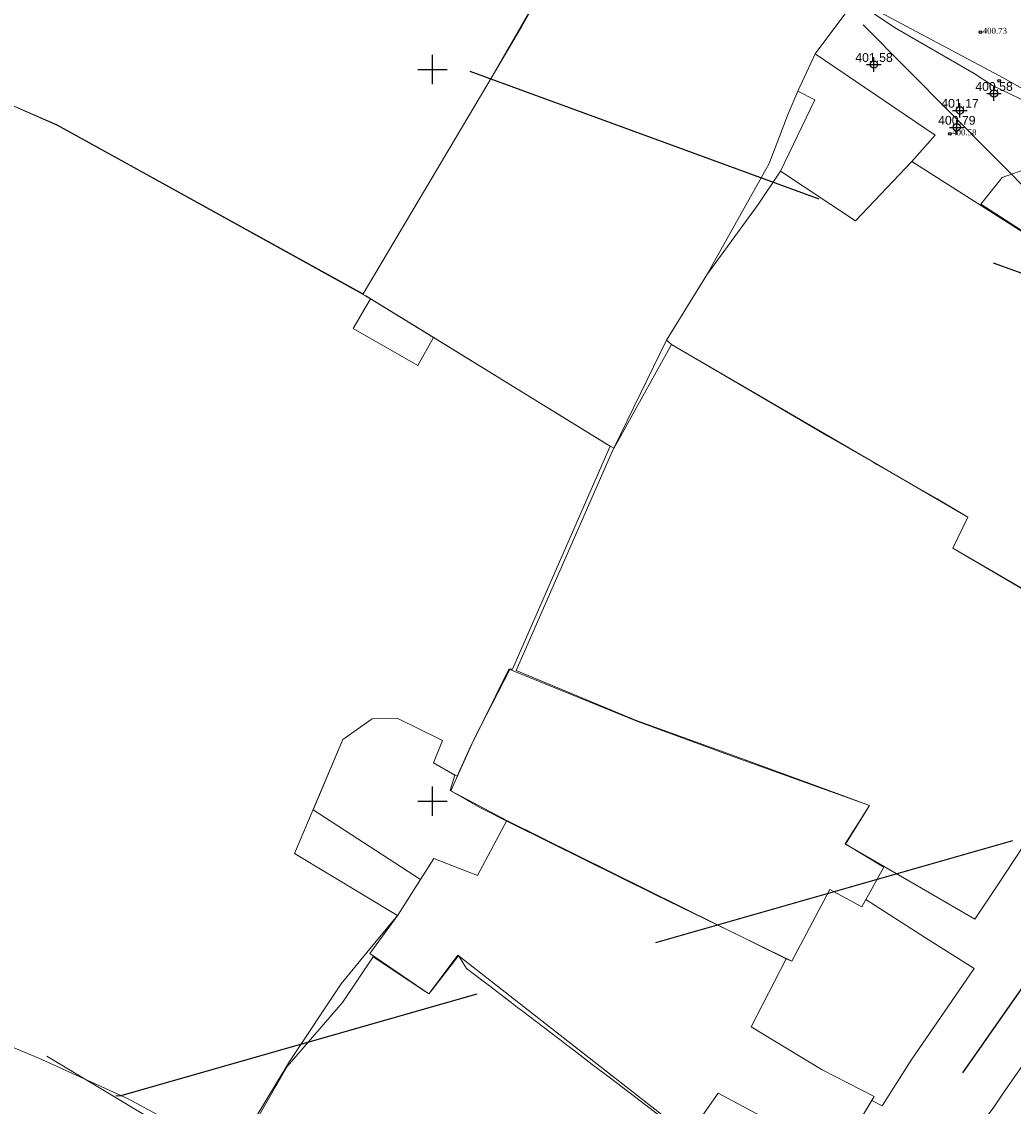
# Model space of a CAD drawing. Header units: metres. Extents: x 484503 to 485015, y 4614871 to 4615264.
# Tile 3 of 17: x 484722 to 484790, y 4615029 to 4615103. Entities that reach past the tile are written whole.
import ezdxf
from ezdxf.enums import TextEntityAlignment as Align

# ---------------------------------------------------------------- set-up
doc = ezdxf.new("R2010")
doc.units = ezdxf.units.M
doc.header["$PDMODE"] = 34
doc.header["$PDSIZE"] = 0.5
doc.linetypes.add('DASHED2', pattern=[0.375, 0.25, -0.125])
doc.linetypes.add('HIDDEN', pattern=[9.525, 6.35, -3.175])
doc.layers.get('0').update_dxf_attribs({"lineweight": 15})
doc.layers.add('anno', color=7, linetype='Continuous', true_color=0xb840db)
doc.layers.add('koordinatta_bade', color=251, linetype='DASHED2')
doc.layers.add('POINT', color=7, linetype='Continuous')
doc.layers.add('RegParcels', color=7, linetype='Continuous', lineweight=9, true_color=0xe0c5fc)
doc.layers.add('Z01_Khazovani_Nageboba', color=7, linetype='Continuous', lineweight=30, true_color=0x00a18b)
for name, color, linetype, lineweight in [('Robe_liTonis', 7, 'Continuous', 15), ('Robe_qvis', 7, 'Continuous', 15), ('sayrdeni_kedeli', 7, 'Continuous', 15)]:
    doc.layers.add(name, color=color, linetype=linetype, lineweight=lineweight)
doc.styles.add('Arial', font='arial.ttf')
doc.styles.get("Standard").update_dxf_attribs({"font": 'times.ttf'})

# ---------------------------------------------------------------- blocks, each defined once
blk = doc.blocks.new('bade')
at = {"layer": 'koordinatta_bade', "linetype": 'ByBlock'}
for p, q in [((0, -1), (0, 1)), ((-1, 0), (1, 0))]:
    blk.add_line(p, q, dxfattribs=at)
blk = doc.blocks.new('*U75')
at = {"color": 0, "linetype": 'ByBlock', "lineweight": -2, "ltscale": 0.5, "transparency": 16777216}
blk.add_line((0, 0), (0, 0), dxfattribs=at)
blk.add_circle((0, 0), 0.5, dxfattribs=at)

msp = doc.modelspace()

# ---------------------------------------------------------------- linework, layer by layer
at = {"layer": 'POINT', "color": 7}
for p in [(484780.175, 4615100.347, 401.576), (484788.383, 4615098.369, 400.581), (484786.055, 4615097.216, 401.167), (484785.836, 4615096.055, 400.788)]:
    msp.add_point(p, dxfattribs=at)
at = {"layer": 'RegParcels', "color": 3}
for points in [[(484722.071, 4615137.498), (484727.793, 4615135.222), (484735.244, 4615132.424), (484738.739, 4615131.156), (484745.426, 4615128.987), (484753.531, 4615126.097), (484759.684, 4615123.972), (484766.936, 4615121.863), (484763.295, 4615115.576), (484760.091, 4615110.011), (484753.714, 4615098.918), (484745.257, 4615084.685), (484724.327, 4615096.215), (484721.427, 4615097.478), (484716.016, 4615100.301), (484716.879, 4615102.447), (484714.904, 4615103.089), (484714.652, 4615102.488), (484711.304, 4615103.83), (484714.375, 4615113.244), (484715.442, 4615117.719), (484717.198, 4615122.681), (484718.436, 4615126.444), (484720.809, 4615133.659)], [(484745.263, 4615084.682), (484753.714, 4615098.918), (484756.086, 4615102.932), (484759.817, 4615109.527), (484761.668, 4615108.286), (484763.49, 4615111.873), (484764.434, 4615111.412), (484769.029, 4615118.877), (484772.128, 4615117.312), (484782.731, 4615111.948), (484781.726, 4615110.078), (484778.867, 4615104.713), (484776.152, 4615101.071), (484774.964, 4615098.532), (484774.306, 4615096.971), (484773.021, 4615093.583), (484768.751, 4615085.973), (484765.996, 4615081.517), (484762.396, 4615074.125), (484761.973, 4615074.363), (484749.435, 4615082.071), (484745.429, 4615084.534), (484745.24, 4615084.639)], [(484782.763, 4615093.711), (484778.914, 4615089.658), (484773.793, 4615093.066), (484776.138, 4615097.932), (484774.966, 4615098.532), (484776.153, 4615101.07), (484784.371, 4615095.522)], [(484773.793, 4615093.066), (484778.914, 4615089.658), (484782.763, 4615093.711), (484793.374, 4615086.969), (484800.878, 4615082.338), (484807.503, 4615078.409), (484808.089, 4615079.289), (484816.825, 4615073.895), (484815.871, 4615072.191), (484814.342, 4615073.051), (484812.847, 4615070.487), (484808.464, 4615062.968), (484806.648, 4615063.972), (484802.989, 4615057.48), (484801.875, 4615055.428), (484797.72, 4615058.003), (484798.758, 4615059.616), (484785.577, 4615067.284), (484786.585, 4615069.414), (484766.334, 4615081.202), (484765.996, 4615081.517), (484768.751, 4615085.972), (484772.269, 4615090.78)], [(484790.747, 4615093.259), (484802.19, 4615087.217), (484801.489, 4615085.966), (484801.234, 4615086.141), (484800.787, 4615085.506), (484799.331, 4615083.437), (484799.115, 4615083.553), (484796.41, 4615085.17), (484794.135, 4615086.531), (484787.486, 4615090.808), (484788.945, 4615092.615)], [(484750.05, 4615081.686), (484748.98, 4615079.773), (484744.574, 4615082.313), (484745.755, 4615084.325)], [(484755.439, 4615048.437), (484753.23, 4615049.564), (484751.251, 4615050.7), (484752.898, 4615054.357), (484755.281, 4615058.986), (484763.971, 4615055.455), (484770.403, 4615053.092), (484779.878, 4615049.699), (484778.212, 4615047.076), (484780.856, 4615045.496), (484779.356, 4615042.784), (484777.165, 4615043.952), (484774.571, 4615039.055), (484765.281, 4615043.565)], [(484750.075, 4615046.08), (484749.17, 4615044.64), (484741.825, 4615049.415), (484743.855, 4615054.215), (484745.865, 4615055.63), (484747.57, 4615055.665), (484750.68, 4615054.14), (484750.065, 4615052.625), (484751.525, 4615051.765), (484751.19, 4615050.725), (484755.07, 4615048.675), (484753.06, 4615044.92)], [(484780.949, 4615018.361), (484787.535, 4615027.954), (484788.321, 4615029.019), (484788.928, 4615029.895), (484802.666, 4615049.63), (484818.255, 4615039.849), (484810.342, 4615028.994), (484804.132, 4615020.376), (484803.452, 4615019.442), (484802.911, 4615018.844), (484802.264, 4615017.935), (484799.217, 4615013.569), (484797.816, 4615011.267), (484794.916, 4615007.195), (484790.001, 4615010.849), (484786.478, 4615013.659), (484781.973, 4615017.558)], [(484747.615, 4615042.205), (484749.17, 4615044.64), (484750.075, 4615046.08), (484753.06, 4615044.92), (484755.07, 4615048.675), (484774.18, 4615039.215), (484771.785, 4615034.575), (484776.645, 4615031.625), (484780.18, 4615029.8), (484777.7, 4615025.66), (484769.52, 4615030.03), (484767.485, 4615027.15), (484751.73, 4615039.47), (484749.74, 4615036.825), (484745.705, 4615039.59)], [(484779.625, 4615043.275), (484783.71, 4615040.665), (484787.025, 4615038.57), (484782.71, 4615032.295), (484780.73, 4615029.175), (484780.02, 4615029.535), (484780.18, 4615029.8), (484776.645, 4615031.625), (484771.785, 4615034.575), (484774.18, 4615039.215), (484774.57, 4615039.055), (484777.165, 4615043.95), (484779.355, 4615042.785)]]:
    msp.add_lwpolyline(points, close=True, dxfattribs=at)
at = {"layer": 'RegParcels', "color": 1}
msp.add_lwpolyline([(484793.073, 4615096.603), (484788.272, 4615098.913), (484787.035, 4615099.724), (484781.579, 4615102.87), (484778.868, 4615104.713), (484782.53, 4615111.488), (484783.67, 4615110.866), (484787.917, 4615117.818), (484787.744, 4615117.905), (484793.521, 4615127.539)], dxfattribs=at)
at = {"layer": 'RegParcels', "color": 3}
for points in [[(484721.421, 4615097.479), (484724.305, 4615096.206), (484729.588, 4615093.295), (484745.414, 4615084.535), (484745.755, 4615084.325), (484744.574, 4615082.313), (484748.98, 4615079.773), (484750.05, 4615081.686), (484762.135, 4615074.262), (484755.465, 4615059.01), (484755.204, 4615059.02), (484752.522, 4615053.569), (484751.673, 4615051.713), (484750.068, 4615052.627), (484750.68, 4615054.138), (484747.569, 4615055.664), (484745.865, 4615055.63), (484743.855, 4615054.217), (484740.556, 4615046.425), (484747.6, 4615042.179), (484745.511, 4615039.662), (484743.744, 4615037.503), (484740.208, 4615032.203), (484736.95, 4615026.809)], [(484791.582, 4615048.753), (484788.592, 4615044.215), (484787.076, 4615041.921), (484783.849, 4615043.797), (484778.229, 4615047.066), (484779.867, 4615049.712), (484777.836, 4615050.457), (484775.099, 4615051.457), (484770.43, 4615053.161), (484763.877, 4615055.545), (484755.717, 4615058.928), (484762.304, 4615073.936), (484766.334, 4615081.202), (484773.42, 4615077.057), (484774.854, 4615076.221), (484777.066, 4615074.919), (484780.113, 4615073.166), (484780.367, 4615073.018), (484783.701, 4615071.109), (484784.487, 4615070.659), (484786.585, 4615069.414), (484785.577, 4615067.284), (484791.467, 4615063.818)], [(484737.085, 4615026.71), (484740.06, 4615031.865), (484743.85, 4615036.24), (484745.93, 4615039.365), (484746, 4615039.32), (484749.54, 4615036.96), (484749.74, 4615036.825), (484749.94, 4615037.085), (484751.74, 4615039.41), (484751.765, 4615039.44), (484752.32, 4615038.565), (484753.795, 4615037.44), (484755.58, 4615036.075), (484755.815, 4615035.885), (484756.06, 4615035.71), (484756.295, 4615035.525), (484756.535, 4615035.345), (484756.775, 4615035.16), (484757.015, 4615034.98), (484757.255, 4615034.8), (484757.49, 4615034.615), (484757.73, 4615034.435), (484757.97, 4615034.25), (484758.21, 4615034.07), (484758.45, 4615033.885), (484758.69, 4615033.705), (484758.925, 4615033.52), (484759.165, 4615033.34), (484759.405, 4615033.155), (484759.645, 4615032.975), (484759.885, 4615032.79), (484760.915, 4615032.005), (484762.155, 4615031.055), (484767.385, 4615027.07)], [(484734.2, 4615026.947), (484729.178, 4615029.651), (484723.081, 4615032.424), (484716.179, 4615035.299)]]:
    msp.add_lwpolyline(points, dxfattribs=at)
at = {"layer": 'Robe_liTonis', "flags": 128}
msp.add_lwpolyline([(484808.77, 4615087.808), (484794.818, 4615096.214), (484788.766, 4615099.574), (484779.552, 4615104.465)], dxfattribs=at)
at = {"layer": 'sayrdeni_kedeli', "ltscale": 0.5, "flags": 128}
msp.add_lwpolyline([(484723.629, 4615032.575), (484747.458, 4615018.24)], dxfattribs=at)
at = {"layer": 'Z01_Khazovani_Nageboba', "color": 5, "linetype": 'HIDDEN', "lineweight": -2, "ltscale": 4}
msp.add_line((484779.43, 4615103.05), (484831.1, 4615051.01), dxfattribs=at)
for points in [[(484563.386, 4615077.882), (484614.329, 4615037.858), (484728.624, 4615029.849), (484849.162, 4615064.343), (484812.195, 4615078.046), (484736.736, 4615105.68)], [(484779.43, 4615103.05), (484831.1, 4615051.01), (484800.56, 4615010.275), (484796.57, 4615007.045), (484772.295, 4614966.18), (484752.43, 4614968.64), (484736.56, 4614971.84), (484716.525, 4614979.71), (484659.29, 4615002.605), (484642.94, 4615010.705), (484593.47, 4615044.1), (484580.745, 4615045.705)], [(484823.001, 4615047.965), (484805.861, 4615055.545), (484781.519, 4615021.52)], [(484822.609, 4615038.976), (484821.977, 4615039.36), (484820.723, 4615040.122), (484800.763, 4615052.255), (484776.137, 4615016.922)]]:
    msp.add_lwpolyline(points, dxfattribs=at)

# ---------------------------------------------------------------- block references
at = {"layer": 'POINT', "xscale": 0.1875, "yscale": 0.1875, "zscale": 0.1875}
for p in [(484787.453, 4615102.554, 400.73), (484788.739, 4615099.24), (484785.365, 4615095.61, 400.58)]:
    msp.add_blockref('*U75', p, dxfattribs=at)
at = {"layer": 'Robe_qvis'}
for p in [(484750, 4615100), (484750, 4615050)]:
    msp.add_blockref('bade', p, dxfattribs=at)

# ---------------------------------------------------------------- texts
at = {"layer": 'anno', "color": 7, "style": 'Arial'}
for s, p in [('401.58', (484780.18, 4615100.348)), ('400.58', (484788.388, 4615098.37)), ('401.17', (484786.06, 4615097.217)), ('400.79', (484785.841, 4615096.056))]:
    msp.add_text(s, height=0.6, dxfattribs=at).set_placement(p, align=Align.BOTTOM_CENTER)
at = {"layer": 'POINT', "linetype": 'ByBlock', "char_height": 0.4, "attachment_point": 4}
for s, insert in [('{\\fTimes New Roman|b0|i0|c0|p58;400.73}', (484787.611, 4615102.651, 400.73)), ('{\\fTimes New Roman|b0|i0|c0|p58;}', (484788.897, 4615099.337)), ('{\\fTimes New Roman|b0|i0|c0|p58;400.58}', (484785.523, 4615095.707, 400.58))]:
    msp.add_mtext(s, dxfattribs=dict(at, insert=insert))

doc.saveas('drawing.dxf')
